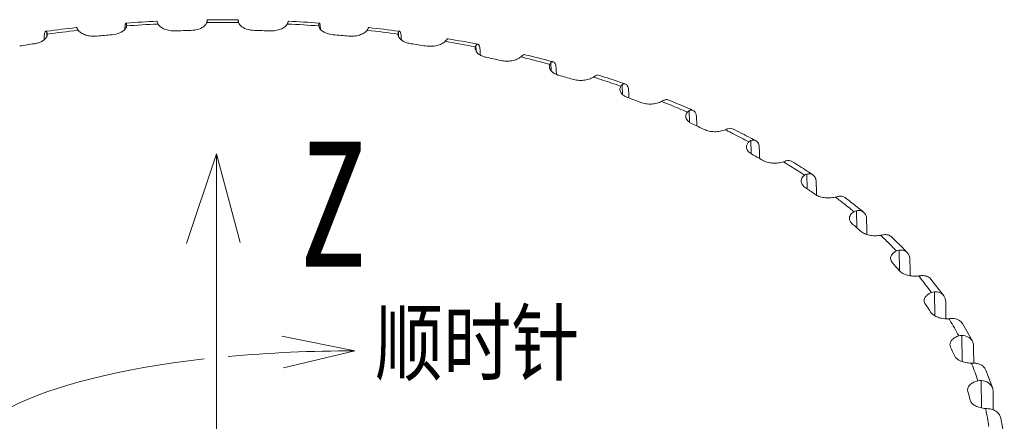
# Model space of a CAD drawing. Extents: x 695 to 3294, y -288 to 575.
# Tile 37 of 83: x 1443 to 1506, y 389 to 415. Entities that reach past the tile are written whole.
import ezdxf

# ---------------------------------------------------------------- set-up
doc = ezdxf.new("R2010")
doc.units = 0
doc.header["$LTSCALE"] = 16.335
doc.layers.add('7_ALL_FEATURES', color=7, linetype='CONTINUOUS', lineweight=15)
doc.layers.add('dim', color=3, linetype='CONTINUOUS', lineweight=13)
doc.styles.get("Standard").update_dxf_attribs({"font": 'txt', "width": 0.8})

msp = doc.modelspace()

# ---------------------------------------------------------------- linework, layer by layer
at = {"layer": '7_ALL_FEATURES', "color": 7, "linetype": 'Continuous'}
for p, q in [((1449.978, 414.707), (1450.018, 414.71)), ((1455.18, 414.923), (1457.171, 414.923)), ((1455.184, 414.847), (1455.184, 414.839)), ((1457.167, 414.839), (1457.167, 414.847)), ((1462.333, 414.71), (1462.373, 414.707)), ((1444.735, 413.746), (1444.732, 413.623)), ((1444.843, 414.18), (1444.913, 414.189)), ((1444.948, 414.004), (1444.948, 413.986)), ((1467.404, 413.986), (1467.403, 414.004)), ((1467.438, 414.189), (1467.509, 414.18)), ((1467.616, 413.746), (1467.62, 413.623)), ((1472.347, 413.096), (1472.354, 413.181)), ((1472.418, 413.368), (1472.523, 413.347)), ((1481.745, 410.882), (1481.797, 410.864)), ((1482.187, 409.937), (1482.188, 409.912)), ((1486.034, 409.235), (1486.096, 409.209)), ((1490.005, 407.344), (1490.074, 407.308)), ((1493.617, 405.23), (1493.688, 405.184)), ((1494.208, 403.753), (1494.209, 403.683)), ((1496.835, 402.914), (1496.904, 402.859)), ((1501.531, 398.318), (1502.366, 397.243)), ((1503.556, 395.465), (1504.196, 394.336)), ((1505.06, 392.485), (1505.494, 391.313)), ((1503.902, 391.12), (1503.887, 391.214)), ((1505.494, 391.313), (1505.529, 391.101)), ((1506.019, 389.413), (1506.239, 388.212))]:
    msp.add_line(p, q, dxfattribs=at)
at = {"layer": '7_ALL_FEATURES', "color": 9, "linetype": 'Continuous'}
for p, q in [((1451.998, 414.646), (1452.036, 414.648)), ((1460.316, 414.648), (1460.354, 414.646)), ((1444.923, 414.109), (1444.915, 413.854)), ((1446.875, 414.24), (1446.929, 414.246)), ((1465.423, 414.246), (1465.476, 414.24)), ((1467.428, 414.109), (1467.436, 413.854)), ((1470.429, 413.539), (1470.496, 413.528)), ((1472.401, 413.283), (1472.413, 412.897)), ((1475.278, 412.537), (1475.359, 412.517)), ((1477.197, 412.163), (1477.212, 411.652)), ((1479.919, 411.249), (1480.01, 411.22)), ((1481.762, 410.762), (1481.779, 410.138)), ((1484.299, 409.69), (1484.397, 409.65)), ((1486.047, 409.095), (1486.066, 408.363)), ((1488.371, 407.877), (1488.473, 407.826)), ((1490.005, 407.18), (1490.025, 406.347)), ((1492.472, 405.593), (1492.549, 405.545)), ((1493.592, 405.039), (1493.612, 404.097)), ((1496.769, 402.694), (1496.789, 401.602)), ((1499.501, 400.171), (1499.522, 398.852)), ((1501.759, 397.499), (1501.779, 395.969)), ((1503.517, 394.705), (1503.534, 393.038)), ((1504.757, 391.822), (1504.768, 390.066)), ((1505.04, 390.029), (1505.053, 389.969))]:
    msp.add_line(p, q, dxfattribs=at)
at = {"layer": '7_ALL_FEATURES', "color": 7, "linetype": 'Continuous'}
for centre, radius, start, end in [((1455.859, 331.931), 82.983, 96.27338, 97.57992), ((1456.138, 329.036), 85.892, 92.78863, 94.08572), ((1456.208, 328.944), 85.984, 85.91497, 87.21066), ((1456.467, 331.72), 83.196, 82.4218, 83.72502), ((1456.051, 331.944), 82.314, 94.85194, 95.5297), ((1456.171, 330.11), 84.151, 91.38785, 92.05572), ((1456.18, 330.11), 84.151, 87.94428, 88.61215), ((1456.3, 331.944), 82.314, 84.4703, 85.14806), ((1457.11, 335.902), 78.964, 78.82202, 80.14373), ((1455.613, 335.471), 78.759, 98.38838, 99.08639), ((1456.739, 335.471), 78.759, 80.91361, 81.61162), ((1469.634, 414.367), 1.146, 318.41219, 320.2635), ((1457.69, 340.517), 73.623, 77.21779, 77.9482), ((1472.286, 416.239), 4.76, 308.94664, 310.62384), ((1458.317, 341.437), 73.299, 75.05369, 76.41042), ((1458.677, 342.813), 71.876, 74.93201, 75.04847), ((1459.245, 346.551), 67.391, 73.32147, 74.09634), ((1460.183, 347.891), 66.578, 71.1036, 72.46247), ((1460.687, 349.384), 65.003, 70.88253, 71.04887), ((1461.463, 353.209), 60.372, 69.15344, 69.98736), ((1462.738, 354.819), 59.193, 66.82302, 68.22812), ((1463.377, 356.33), 57.553, 66.51425, 66.74931), ((1464.321, 360.033), 52.972, 64.63142, 65.54139), ((1465.843, 361.584), 51.748, 62.16558, 63.61935), ((1466.647, 363.12), 50.014, 61.73838, 62.06977), ((1467.716, 366.583), 45.592, 59.65954, 60.66533), ((1469.435, 367.943), 44.442, 57.03501, 58.53739), ((1470.304, 369.293), 42.837, 56.44822, 56.91518), ((1471.482, 372.476), 38.596, 54.12774, 55.25177), ((1473.329, 373.542), 37.62, 51.32995, 52.87099), ((1474.214, 374.654), 36.198, 50.52563, 51.18459), ((1475.397, 377.424), 32.284, 47.91498, 49.18119), ((1477.282, 378.116), 31.571, 44.94357, 46.49931), ((1478.033, 378.87), 30.507, 43.85063, 44.93707), ((1479.208, 381.255), 26.877, 40.90027, 42.33106), ((1482.653, 383.928), 22.512, 32.98723, 34.59732), ((1485.484, 385.537), 19.253, 24.1465, 25.93325), ((1487.466, 386.283), 17.133, 14.47182, 16.40154)]:
    msp.add_arc(centre, radius, start, end, dxfattribs=at)
at = {"layer": '7_ALL_FEATURES', "color": 9, "linetype": 'Continuous'}
for centre, radius, start, end in [((1456.134, 329.9), 84.848, 92.79433, 94.13109), ((1456.176, 328.893), 85.856, 89.32432, 90.67568), ((1456.21, 329.779), 84.969, 85.86986, 87.20472), ((1455.863, 332.719), 82.014, 96.29155, 97.64796), ((1456.46, 332.49), 82.246, 82.35394, 83.70654), ((1457.127, 336.817), 77.867, 78.72243, 80.11326), ((1458.362, 342.438), 72.111, 74.916, 76.36722), ((1459.961, 348.013), 66.311, 72.24865, 72.40153), ((1460.08, 348.386), 65.919, 71.94766, 72.2488), ((1460.404, 349.376), 64.877, 70.86369, 71.94876), ((1462.462, 354.955), 58.93, 67.93089, 68.14684), ((1462.614, 355.331), 58.525, 67.66969, 67.93094), ((1463.013, 356.298), 57.479, 66.49509, 67.6712), ((1465.602, 361.921), 51.287, 63.21132, 63.51564), ((1465.78, 362.274), 50.892, 63.00689, 63.2112), ((1466.226, 363.147), 49.911, 61.7169, 63.0089), ((1469.046, 368.13), 44.184, 58.40836, 58.56394), ((1469.252, 368.464), 43.792, 57.97888, 58.40876), ((1469.905, 369.502), 42.566, 56.42465, 57.86114), ((1472.954, 373.868), 37.239, 52.71317, 52.90121), ((1473.214, 374.209), 36.81, 52.11124, 52.71397), ((1473.847, 375.021), 35.781, 50.50084, 52.11349), ((1476.937, 378.574), 31.071, 46.30989, 46.5319), ((1477.243, 378.894), 30.628, 45.46268, 46.31138), ((1477.868, 379.527), 29.739, 43.82019, 45.46402), ((1480.73, 382.112), 25.881, 39.08561, 39.33763), ((1481.321, 382.588), 25.122, 36.28884, 39.09298), ((1484.068, 384.486), 21.781, 30.96376, 31.2319), ((1484.559, 384.777), 21.21, 27.81662, 30.97119), ((1486.711, 385.829), 18.813, 21.94873, 22.20604), ((1487.065, 385.97), 18.432, 18.45097, 21.95517), ((1488.657, 386.43), 16.773, 8.37809, 12.17811)]:
    msp.add_arc(centre, radius, start, end, dxfattribs=at)
at = {"layer": '7_ALL_FEATURES', "color": 7, "linetype": 'Continuous'}
for major_axis, ratio, start_param, end_param in [((-47.519, 1581.072), 0.010334, -1.574166, -1.574012), ((-45.568, 1583.87), 0.013373, -1.575019, -1.574799), ((-43.129, 1586.536), 0.016254, -1.576004, -1.575748), ((-40.23, 1589.04), 0.018949, -1.577179, -1.576844), ((-36.904, 1591.358), 0.021431, -1.578496, -1.578076), ((-33.188, 1593.464), 0.023679, -1.579916, -1.579429), ((-29.122, 1595.336), 0.025669, -1.581502, -1.580888), ((-24.75, 1596.954), 0.027385, -1.583102, -1.582439), ((-20.118, 1598.302), 0.02881, -1.58475, -1.584067), ((-15.275, 1599.365), 0.029932, -1.586442, -1.585756), ((-10.273, 1600.132), 0.03074, -1.58822, -1.587492)]:
    msp.add_ellipse((1456.176, 417.499), major_axis=major_axis, ratio=ratio, start_param=start_param, end_param=end_param, dxfattribs=at)
for points, knots in [([(1446.863, 414.345), (1446.853, 414.365), (1446.837, 414.395), (1446.804, 414.419), (1446.791, 414.418)], [0, 0, 0, 0, 0.64162, 1, 1, 1, 1]), ([(1446.929, 414.246), (1446.922, 414.255), (1446.898, 414.287), (1446.876, 414.321), (1446.863, 414.345)], [0, 0, 0, 0, 0.290768, 1, 1, 1, 1]), ([(1449.914, 414.315), (1449.917, 414.387), (1449.922, 414.486), (1449.937, 414.603), (1449.946, 414.648), (1449.952, 414.666)], [0, 0, 0, 0, 0.612639, 0.836996, 1, 1, 1, 1]), ([(1450.022, 414.527), (1450.019, 414.509), (1450.002, 414.437), (1449.964, 414.37), (1449.928, 414.325)], [0, 0, 0, 0, 0.238438, 1, 1, 1, 1]), ([(1449.952, 414.666), (1449.955, 414.677), (1449.96, 414.692), (1449.972, 414.707), (1449.978, 414.707)], [0, 0, 0, 0, 0.652155, 1, 1, 1, 1]), ([(1449.978, 414.707), (1449.987, 414.708), (1450.008, 414.676), (1450.014, 414.652), (1450.02, 414.632)], [0, 0, 0, 0, 0.313061, 1, 1, 1, 1]), ([(1450.02, 414.632), (1450.021, 414.628), (1450.026, 414.608), (1450.027, 414.587), (1450.026, 414.571)], [0, 0, 0, 0, 0.227298, 1, 1, 1, 1]), ([(1450.026, 414.571), (1450.026, 414.568), (1450.025, 414.553), (1450.024, 414.538), (1450.022, 414.527)], [0, 0, 0, 0, 0.237505, 1, 1, 1, 1]), ([(1451.992, 414.751), (1451.987, 414.77), (1451.98, 414.795), (1451.969, 414.82), (1451.962, 414.827), (1451.959, 414.827)], [0, 0, 0, 0, 0.703291, 0.897542, 1, 1, 1, 1]), ([(1452.036, 414.648), (1452.03, 414.658), (1452.013, 414.691), (1451.999, 414.726), (1451.992, 414.751)], [0, 0, 0, 0, 0.292628, 1, 1, 1, 1]), ([(1453.152, 414.208), (1453.032, 414.203), (1452.796, 414.217), (1452.47, 414.301), (1452.205, 414.439), (1452.075, 414.576), (1452.036, 414.648)], [0, 0, 0, 0, 0.289711, 0.56249, 0.801468, 1, 1, 1, 1]), ([(1455.034, 414.547), (1454.928, 414.445), (1454.631, 414.291), (1454.308, 414.241), (1454.133, 414.237)], [0, 0, 0, 0, 0.455519, 1, 1, 1, 1]), ([(1455.163, 414.742), (1455.157, 414.725), (1455.126, 414.653), (1455.076, 414.589), (1455.034, 414.547)], [0, 0, 0, 0, 0.234965, 1, 1, 1, 1]), ([(1455.175, 414.782), (1455.174, 414.778), (1455.171, 414.765), (1455.167, 414.752), (1455.163, 414.742)], [0, 0, 0, 0, 0.238171, 1, 1, 1, 1]), ([(1455.168, 414.766), (1455.169, 414.778), (1455.171, 414.817), (1455.173, 414.856), (1455.175, 414.884)], [0, 0, 0, 0, 0.308347, 1, 1, 1, 1]), ([(1455.175, 414.884), (1455.175, 414.889), (1455.176, 414.899), (1455.177, 414.912), (1455.179, 414.918), (1455.179, 414.923), (1455.18, 414.923)], [0, 0, 0, 0, 0.431658, 0.742406, 0.931383, 1, 1, 1, 1]), ([(1455.184, 414.839), (1455.184, 414.835), (1455.183, 414.815), (1455.179, 414.796), (1455.175, 414.782)], [0, 0, 0, 0, 0.22535, 1, 1, 1, 1]), ([(1455.18, 414.923), (1455.18, 414.923), (1455.181, 414.921), (1455.181, 414.918), (1455.182, 414.912), (1455.183, 414.899), (1455.184, 414.877), (1455.184, 414.858), (1455.184, 414.847)], [0, 0, 0, 0, 0.018269, 0.066637, 0.146194, 0.256698, 0.568962, 1, 1, 1, 1]), ([(1457.167, 414.847), (1457.167, 414.864), (1457.169, 414.889), (1457.169, 414.914), (1457.171, 414.922)], [0, 0, 0, 0, 0.683896, 1, 1, 1, 1]), ([(1457.188, 414.742), (1457.185, 414.751), (1457.175, 414.783), (1457.168, 414.815), (1457.167, 414.839)], [0, 0, 0, 0, 0.286962, 1, 1, 1, 1]), ([(1457.171, 414.923), (1457.172, 414.923), (1457.173, 414.918), (1457.174, 414.912), (1457.175, 414.899), (1457.177, 414.882), (1457.178, 414.859), (1457.18, 414.82), (1457.182, 414.788), (1457.183, 414.766)], [0, 0, 0, 0, 0.017638, 0.066241, 0.146167, 0.257191, 0.398919, 0.570558, 1, 1, 1, 1]), ([(1457.171, 414.922), (1457.171, 414.922), (1457.171, 414.923), (1457.171, 414.923), (1457.171, 414.923)], [0, 0, 0, 0, 0.685125, 1, 1, 1, 1]), ([(1457.318, 414.547), (1457.303, 414.562), (1457.249, 414.619), (1457.207, 414.688), (1457.188, 414.742)], [0, 0, 0, 0, 0.268177, 1, 1, 1, 1]), ([(1458.218, 414.237), (1458.043, 414.241), (1457.721, 414.291), (1457.423, 414.445), (1457.318, 414.547)], [0, 0, 0, 0, 0.544483, 1, 1, 1, 1]), ([(1460.316, 414.648), (1460.276, 414.576), (1460.146, 414.439), (1459.881, 414.301), (1459.555, 414.217), (1459.32, 414.203), (1459.199, 414.208)], [0, 0, 0, 0, 0.198532, 0.43751, 0.710289, 1, 1, 1, 1]), ([(1460.335, 414.687), (1460.334, 414.684), (1460.328, 414.671), (1460.321, 414.658), (1460.316, 414.648)], [0, 0, 0, 0, 0.238128, 1, 1, 1, 1]), ([(1460.359, 414.751), (1460.358, 414.746), (1460.351, 414.724), (1460.343, 414.703), (1460.335, 414.687)], [0, 0, 0, 0, 0.218736, 1, 1, 1, 1]), ([(1460.392, 414.827), (1460.39, 414.827), (1460.382, 414.82), (1460.371, 414.795), (1460.364, 414.77), (1460.359, 414.751)], [0, 0, 0, 0, 0.102458, 0.296709, 1, 1, 1, 1]), ([(1462.33, 414.527), (1462.329, 414.531), (1462.327, 414.546), (1462.325, 414.56), (1462.325, 414.571)], [0, 0, 0, 0, 0.262572, 1, 1, 1, 1]), ([(1462.423, 414.325), (1462.411, 414.341), (1462.367, 414.402), (1462.338, 414.473), (1462.33, 414.527)], [0, 0, 0, 0, 0.265826, 1, 1, 1, 1]), ([(1462.331, 414.632), (1462.336, 414.649), (1462.345, 414.675), (1462.359, 414.702), (1462.367, 414.706)], [0, 0, 0, 0, 0.649208, 1, 1, 1, 1]), ([(1462.373, 414.707), (1462.38, 414.707), (1462.394, 414.688), (1462.404, 414.652), (1462.416, 414.592), (1462.421, 414.545), (1462.424, 414.518)], [0, 0, 0, 0, 0.099241, 0.293881, 0.5953, 1, 1, 1, 1]), ([(1462.424, 414.518), (1462.426, 414.503), (1462.432, 414.436), (1462.435, 414.368), (1462.437, 414.315)], [0, 0, 0, 0, 0.221866, 1, 1, 1, 1]), ([(1465.488, 414.345), (1465.486, 414.341), (1465.474, 414.319), (1465.46, 414.299), (1465.45, 414.283)], [0, 0, 0, 0, 0.219312, 1, 1, 1, 1]), ([(1465.56, 414.418), (1465.547, 414.419), (1465.515, 414.395), (1465.499, 414.365), (1465.488, 414.345)], [0, 0, 0, 0, 0.35838, 1, 1, 1, 1]), ([(1444.892, 413.798), (1444.826, 413.685), (1444.648, 413.547), (1444.373, 413.436), (1444.209, 413.4), (1444.123, 413.387)], [0, 0, 0, 0, 0.439858, 0.708261, 1, 1, 1, 1]), ([(1444.735, 413.746), (1444.737, 413.802), (1444.743, 413.902), (1444.757, 414.002), (1444.767, 414.046)], [0, 0, 0, 0, 0.557175, 1, 1, 1, 1]), ([(1444.767, 414.046), (1444.772, 414.069), (1444.782, 414.107), (1444.8, 414.144), (1444.81, 414.158)], [0, 0, 0, 0, 0.58126, 1, 1, 1, 1]), ([(1444.81, 414.158), (1444.812, 414.161), (1444.821, 414.171), (1444.833, 414.179), (1444.843, 414.18)], [0, 0, 0, 0, 0.293996, 1, 1, 1, 1]), ([(1444.843, 414.18), (1444.856, 414.182), (1444.881, 414.168), (1444.904, 414.14), (1444.917, 414.12), (1444.923, 414.109)], [0, 0, 0, 0, 0.377024, 0.652893, 1, 1, 1, 1]), ([(1444.935, 413.9), (1444.932, 413.891), (1444.921, 413.856), (1444.906, 413.822), (1444.892, 413.798)], [0, 0, 0, 0, 0.244102, 1, 1, 1, 1]), ([(1444.923, 414.109), (1444.927, 414.102), (1444.942, 414.069), (1444.947, 414.032), (1444.948, 414.004)], [0, 0, 0, 0, 0.223061, 1, 1, 1, 1]), ([(1448.119, 413.874), (1447.999, 413.863), (1447.759, 413.863), (1447.42, 413.927), (1447.134, 414.049), (1446.981, 414.176), (1446.929, 414.246)], [0, 0, 0, 0, 0.281473, 0.552749, 0.795699, 1, 1, 1, 1]), ([(1449.928, 414.325), (1449.842, 414.216), (1449.567, 414.043), (1449.26, 413.977), (1449.089, 413.963)], [0, 0, 0, 0, 0.447709, 1, 1, 1, 1]), ([(1463.262, 413.963), (1463.091, 413.977), (1462.784, 414.043), (1462.509, 414.216), (1462.423, 414.325)], [0, 0, 0, 0, 0.552293, 1, 1, 1, 1]), ([(1465.423, 414.246), (1465.37, 414.176), (1465.218, 414.049), (1464.931, 413.927), (1464.592, 413.863), (1464.352, 413.863), (1464.232, 413.874)], [0, 0, 0, 0, 0.204301, 0.447251, 0.718527, 1, 1, 1, 1]), ([(1465.45, 414.283), (1465.447, 414.28), (1465.439, 414.267), (1465.43, 414.255), (1465.423, 414.246)], [0, 0, 0, 0, 0.238703, 1, 1, 1, 1]), ([(1467.403, 414.004), (1467.404, 414.011), (1467.405, 414.036), (1467.409, 414.062), (1467.415, 414.079)], [0, 0, 0, 0, 0.269968, 1, 1, 1, 1]), ([(1467.46, 413.798), (1467.451, 413.813), (1467.421, 413.872), (1467.405, 413.937), (1467.404, 413.986)], [0, 0, 0, 0, 0.261105, 1, 1, 1, 1]), ([(1467.428, 414.109), (1467.434, 414.12), (1467.447, 414.14), (1467.47, 414.168), (1467.495, 414.182), (1467.509, 414.18)], [0, 0, 0, 0, 0.347107, 0.622976, 1, 1, 1, 1]), ([(1468.228, 413.387), (1468.142, 413.4), (1467.978, 413.436), (1467.703, 413.547), (1467.525, 413.685), (1467.46, 413.798)], [0, 0, 0, 0, 0.291741, 0.560144, 1, 1, 1, 1]), ([(1467.509, 414.18), (1467.512, 414.18), (1467.525, 414.176), (1467.535, 414.166), (1467.541, 414.158)], [0, 0, 0, 0, 0.220094, 1, 1, 1, 1]), ([(1467.541, 414.158), (1467.556, 414.139), (1467.578, 414.081), (1467.59, 414.023), (1467.596, 413.987)], [0, 0, 0, 0, 0.401123, 1, 1, 1, 1]), ([(1467.596, 413.987), (1467.598, 413.97), (1467.609, 413.89), (1467.614, 413.809), (1467.616, 413.746)], [0, 0, 0, 0, 0.220058, 1, 1, 1, 1]), ([(1470.627, 413.701), (1470.619, 413.702), (1470.594, 413.701), (1470.554, 413.677), (1470.529, 413.651), (1470.515, 413.634)], [0, 0, 0, 0, 0.188283, 0.534521, 1, 1, 1, 1]), ([(1470.429, 413.539), (1470.363, 413.473), (1470.191, 413.358), (1469.885, 413.253), (1469.537, 413.208), (1469.296, 413.222), (1469.176, 413.242)], [0, 0, 0, 0, 0.211055, 0.457776, 0.727053, 1, 1, 1, 1]), ([(1470.491, 413.606), (1470.487, 413.601), (1470.466, 413.578), (1470.445, 413.556), (1470.429, 413.539)], [0, 0, 0, 0, 0.226881, 1, 1, 1, 1]), ([(1473.062, 412.517), (1472.964, 412.538), (1472.783, 412.594), (1472.553, 412.725), (1472.394, 412.893), (1472.349, 413.032), (1472.347, 413.096)], [0, 0, 0, 0, 0.306309, 0.575653, 0.803205, 1, 1, 1, 1]), ([(1472.365, 413.22), (1472.368, 413.226), (1472.377, 413.248), (1472.39, 413.269), (1472.401, 413.283)], [0, 0, 0, 0, 0.26387, 1, 1, 1, 1]), ([(1472.401, 413.283), (1472.411, 413.294), (1472.434, 413.318), (1472.474, 413.346), (1472.509, 413.35), (1472.523, 413.347)], [0, 0, 0, 0, 0.315676, 0.695652, 1, 1, 1, 1]), ([(1472.523, 413.347), (1472.545, 413.343), (1472.578, 413.316), (1472.606, 413.267), (1472.635, 413.192), (1472.659, 413.07), (1472.666, 412.965), (1472.668, 412.906)], [0, 0, 0, 0, 0.140962, 0.23496, 0.348694, 0.637262, 1, 1, 1, 1]), ([(1475.278, 412.537), (1475.202, 412.475), (1475.013, 412.372), (1474.69, 412.285), (1474.335, 412.261), (1474.095, 412.289), (1473.979, 412.316)], [0, 0, 0, 0, 0.218464, 0.468762, 0.735687, 1, 1, 1, 1]), ([(1475.539, 412.683), (1475.528, 412.686), (1475.471, 412.689), (1475.419, 412.655), (1475.385, 412.626)], [0, 0, 0, 0, 0.208119, 1, 1, 1, 1]), ([(1477.102, 411.915), (1477.101, 411.928), (1477.102, 411.978), (1477.114, 412.029), (1477.128, 412.064)], [0, 0, 0, 0, 0.247064, 1, 1, 1, 1]), ([(1477.711, 411.362), (1477.626, 411.387), (1477.47, 411.446), (1477.273, 411.574), (1477.14, 411.732), (1477.104, 411.857), (1477.102, 411.915)], [0, 0, 0, 0, 0.303836, 0.570723, 0.79894, 1, 1, 1, 1]), ([(1477.128, 412.064), (1477.132, 412.074), (1477.149, 412.111), (1477.174, 412.144), (1477.197, 412.163)], [0, 0, 0, 0, 0.265647, 1, 1, 1, 1]), ([(1477.197, 412.163), (1477.223, 412.185), (1477.273, 412.219), (1477.337, 412.225), (1477.363, 412.218)], [0, 0, 0, 0, 0.5579, 1, 1, 1, 1]), ([(1477.363, 412.218), (1477.389, 412.21), (1477.445, 412.17), (1477.496, 412.069), (1477.529, 411.931), (1477.538, 411.826), (1477.539, 411.768)], [0, 0, 0, 0, 0.164793, 0.378424, 0.657897, 1, 1, 1, 1]), ([(1479.919, 411.249), (1479.832, 411.192), (1479.628, 411.102), (1479.291, 411.034), (1478.935, 411.031), (1478.698, 411.073), (1478.586, 411.107)], [0, 0, 0, 0, 0.22631, 0.480005, 0.744319, 1, 1, 1, 1]), ([(1480.045, 411.331), (1480.036, 411.325), (1479.993, 411.298), (1479.951, 411.27), (1479.919, 411.249)], [0, 0, 0, 0, 0.219888, 1, 1, 1, 1]), ([(1480.245, 411.375), (1480.215, 411.385), (1480.141, 411.384), (1480.077, 411.352), (1480.045, 411.331)], [0, 0, 0, 0, 0.447834, 1, 1, 1, 1]), ([(1481.615, 410.455), (1481.614, 410.491), (1481.623, 410.566), (1481.653, 410.635), (1481.672, 410.668)], [0, 0, 0, 0, 0.487581, 1, 1, 1, 1]), ([(1481.672, 410.668), (1481.678, 410.678), (1481.702, 410.714), (1481.735, 410.745), (1481.762, 410.762)], [0, 0, 0, 0, 0.259824, 1, 1, 1, 1]), ([(1481.762, 410.762), (1481.797, 410.784), (1481.865, 410.816), (1481.944, 410.813), (1481.976, 410.802)], [0, 0, 0, 0, 0.543881, 1, 1, 1, 1]), ([(1481.976, 410.802), (1482.006, 410.792), (1482.067, 410.749), (1482.127, 410.644), (1482.165, 410.506), (1482.175, 410.401), (1482.176, 410.344)], [0, 0, 0, 0, 0.184485, 0.404742, 0.676653, 1, 1, 1, 1]), ([(1482.124, 409.935), (1482.052, 409.961), (1481.92, 410.022), (1481.755, 410.145), (1481.646, 410.291), (1481.617, 410.403), (1481.615, 410.455)], [0, 0, 0, 0, 0.300315, 0.56476, 0.794154, 1, 1, 1, 1]), ([(1484.299, 409.69), (1484.203, 409.639), (1483.987, 409.562), (1483.64, 409.514), (1483.285, 409.531), (1483.054, 409.588), (1482.948, 409.628)], [0, 0, 0, 0, 0.234453, 0.491378, 0.752877, 1, 1, 1, 1]), ([(1484.443, 409.764), (1484.432, 409.758), (1484.384, 409.734), (1484.336, 409.709), (1484.299, 409.69)], [0, 0, 0, 0, 0.224039, 1, 1, 1, 1]), ([(1484.624, 409.806), (1484.61, 409.807), (1484.547, 409.805), (1484.486, 409.785), (1484.443, 409.764)], [0, 0, 0, 0, 0.227646, 1, 1, 1, 1]), ([(1485.837, 408.733), (1485.836, 408.78), (1485.853, 408.881), (1485.905, 408.967), (1485.937, 409.007)], [0, 0, 0, 0, 0.479484, 1, 1, 1, 1]), ([(1486.253, 408.251), (1486.193, 408.278), (1486.084, 408.339), (1485.95, 408.455), (1485.862, 408.588), (1485.839, 408.686), (1485.837, 408.733)], [0, 0, 0, 0, 0.295785, 0.557837, 0.788916, 1, 1, 1, 1]), ([(1485.937, 409.007), (1485.945, 409.017), (1485.976, 409.052), (1486.016, 409.08), (1486.047, 409.095)], [0, 0, 0, 0, 0.25557, 1, 1, 1, 1]), ([(1486.047, 409.095), (1486.091, 409.116), (1486.18, 409.145), (1486.274, 409.132), (1486.313, 409.115)], [0, 0, 0, 0, 0.535296, 1, 1, 1, 1]), ([(1486.313, 409.115), (1486.346, 409.101), (1486.41, 409.054), (1486.476, 408.946), (1486.517, 408.808), (1486.527, 408.705), (1486.529, 408.65)], [0, 0, 0, 0, 0.200492, 0.426944, 0.692922, 1, 1, 1, 1]), ([(1488.371, 407.877), (1488.268, 407.832), (1488.041, 407.769), (1487.688, 407.741), (1487.337, 407.779), (1487.116, 407.849), (1487.016, 407.897)], [0, 0, 0, 0, 0.242804, 0.5028, 0.761311, 1, 1, 1, 1]), ([(1488.531, 407.941), (1488.519, 407.937), (1488.465, 407.916), (1488.412, 407.894), (1488.371, 407.877)], [0, 0, 0, 0, 0.227866, 1, 1, 1, 1]), ([(1488.837, 407.943), (1488.793, 407.964), (1488.687, 407.985), (1488.583, 407.961), (1488.531, 407.941)], [0, 0, 0, 0, 0.464072, 1, 1, 1, 1]), ([(1489.723, 406.767), (1489.721, 406.826), (1489.749, 406.953), (1489.828, 407.053), (1489.876, 407.099)], [0, 0, 0, 0, 0.470424, 1, 1, 1, 1]), ([(1490.052, 406.329), (1490.004, 406.356), (1489.916, 406.414), (1489.81, 406.521), (1489.742, 406.64), (1489.724, 406.726), (1489.723, 406.767)], [0, 0, 0, 0, 0.290318, 0.550074, 0.783295, 1, 1, 1, 1]), ([(1490.005, 407.18), (1490.06, 407.2), (1490.171, 407.224), (1490.283, 407.197), (1490.329, 407.172)], [0, 0, 0, 0, 0.529915, 1, 1, 1, 1]), ([(1490.329, 407.172), (1490.363, 407.154), (1490.426, 407.102), (1490.495, 406.993), (1490.537, 406.857), (1490.547, 406.757), (1490.548, 406.705)], [0, 0, 0, 0, 0.213346, 0.44529, 0.706715, 1, 1, 1, 1]), ([(1492.09, 405.829), (1491.981, 405.792), (1491.747, 405.742), (1491.391, 405.735), (1491.048, 405.793), (1490.838, 405.877), (1490.746, 405.93)], [0, 0, 0, 0, 0.251305, 0.514206, 0.769569, 1, 1, 1, 1]), ([(1492.265, 405.884), (1492.251, 405.88), (1492.193, 405.863), (1492.135, 405.844), (1492.09, 405.829)], [0, 0, 0, 0, 0.23135, 1, 1, 1, 1]), ([(1492.631, 405.851), (1492.581, 405.882), (1492.456, 405.919), (1492.329, 405.902), (1492.265, 405.884)], [0, 0, 0, 0, 0.468029, 1, 1, 1, 1]), ([(1493.228, 404.579), (1493.227, 404.613), (1493.236, 404.685), (1493.295, 404.828), (1493.38, 404.916), (1493.445, 404.966)], [0, 0, 0, 0, 0.226369, 0.463289, 1, 1, 1, 1]), ([(1493.592, 405.039), (1493.66, 405.057), (1493.796, 405.073), (1493.927, 405.027), (1493.98, 404.992)], [0, 0, 0, 0, 0.526543, 1, 1, 1, 1]), ([(1493.98, 404.992), (1494.013, 404.971), (1494.074, 404.915), (1494.166, 404.763), (1494.19, 404.623), (1494.192, 404.529)], [0, 0, 0, 0, 0.224186, 0.461489, 1, 1, 1, 1]), ([(1493.48, 404.189), (1493.409, 404.238), (1493.315, 404.325), (1493.243, 404.47), (1493.23, 404.543), (1493.228, 404.579)], [0, 0, 0, 0, 0.540481, 0.776838, 1, 1, 1, 1]), ([(1495.416, 403.57), (1495.302, 403.54), (1495.063, 403.504), (1494.707, 403.518), (1494.377, 403.595), (1494.18, 403.692), (1494.098, 403.751)], [0, 0, 0, 0, 0.259906, 0.525528, 0.77758, 1, 1, 1, 1]), ([(1495.603, 403.614), (1495.589, 403.611), (1495.526, 403.598), (1495.464, 403.583), (1495.416, 403.57)], [0, 0, 0, 0, 0.234521, 1, 1, 1, 1]), ([(1496.037, 403.536), (1495.98, 403.578), (1495.835, 403.637), (1495.681, 403.629), (1495.603, 403.614)], [0, 0, 0, 0, 0.470444, 1, 1, 1, 1]), ([(1496.316, 402.192), (1496.315, 402.232), (1496.327, 402.316), (1496.385, 402.435), (1496.481, 402.543), (1496.562, 402.603), (1496.606, 402.63)], [0, 0, 0, 0, 0.219713, 0.453173, 0.711499, 1, 1, 1, 1]), ([(1496.769, 402.694), (1496.852, 402.709), (1497.016, 402.714), (1497.168, 402.644), (1497.227, 402.596)], [0, 0, 0, 0, 0.524511, 1, 1, 1, 1]), ([(1497.227, 402.596), (1497.287, 402.546), (1497.388, 402.404), (1497.417, 402.234), (1497.418, 402.146)], [0, 0, 0, 0, 0.471533, 1, 1, 1, 1]), ([(1496.499, 401.855), (1496.447, 401.901), (1496.358, 402.001), (1496.318, 402.131), (1496.316, 402.192)], [0, 0, 0, 0, 0.533579, 1, 1, 1, 1]), ([(1498.312, 401.124), (1498.194, 401.101), (1497.953, 401.08), (1497.601, 401.114), (1497.286, 401.21), (1497.105, 401.319), (1497.034, 401.383)], [0, 0, 0, 0, 0.26855, 0.536666, 0.785233, 1, 1, 1, 1]), ([(1498.51, 401.156), (1498.494, 401.154), (1498.428, 401.145), (1498.362, 401.134), (1498.312, 401.124)], [0, 0, 0, 0, 0.237431, 1, 1, 1, 1]), ([(1499.015, 401.017), (1498.953, 401.075), (1498.788, 401.163), (1498.604, 401.168), (1498.51, 401.156)], [0, 0, 0, 0, 0.471758, 1, 1, 1, 1]), ([(1498.952, 399.634), (1498.951, 399.679), (1498.967, 399.776), (1499.044, 399.909), (1499.166, 400.027), (1499.268, 400.09), (1499.325, 400.118)], [0, 0, 0, 0, 0.213839, 0.444836, 0.705457, 1, 1, 1, 1]), ([(1499.501, 400.171), (1499.601, 400.183), (1499.798, 400.173), (1499.97, 400.071), (1500.033, 400.005)], [0, 0, 0, 0, 0.523437, 1, 1, 1, 1]), ([(1500.033, 400.005), (1500.084, 399.952), (1500.167, 399.817), (1500.192, 399.663), (1500.193, 399.583)], [0, 0, 0, 0, 0.481321, 1, 1, 1, 1]), ([(1499.077, 399.354), (1499.04, 399.394), (1498.98, 399.481), (1498.954, 399.584), (1498.952, 399.634)], [0, 0, 0, 0, 0.524484, 1, 1, 1, 1]), ([(1500.746, 398.517), (1500.626, 398.502), (1500.386, 398.495), (1500.042, 398.549), (1499.744, 398.663), (1499.582, 398.783), (1499.523, 398.852)], [0, 0, 0, 0, 0.277148, 0.547457, 0.792355, 1, 1, 1, 1]), ([(1500.953, 398.538), (1500.936, 398.537), (1500.867, 398.532), (1500.798, 398.524), (1500.746, 398.517)], [0, 0, 0, 0, 0.240133, 1, 1, 1, 1]), ([(1501.531, 398.318), (1501.5, 398.357), (1501.424, 398.426), (1501.234, 398.525), (1501.064, 398.544), (1500.953, 398.538)], [0, 0, 0, 0, 0.232732, 0.474371, 1, 1, 1, 1]), ([(1501.108, 396.931), (1501.106, 396.983), (1501.127, 397.092), (1501.224, 397.239), (1501.377, 397.365), (1501.502, 397.429), (1501.57, 397.456)], [0, 0, 0, 0, 0.20828, 0.437258, 0.700311, 1, 1, 1, 1]), ([(1501.759, 397.499), (1501.878, 397.505), (1502.058, 397.48), (1502.257, 397.365), (1502.334, 397.286), (1502.366, 397.243)], [0, 0, 0, 0, 0.520811, 0.763465, 1, 1, 1, 1]), ([(1501.184, 396.711), (1501.161, 396.744), (1501.124, 396.815), (1501.109, 396.893), (1501.108, 396.931)], [0, 0, 0, 0, 0.516016, 1, 1, 1, 1]), ([(1502.366, 397.243), (1502.404, 397.191), (1502.465, 397.069), (1502.485, 396.936), (1502.486, 396.868)], [0, 0, 0, 0, 0.488834, 1, 1, 1, 1]), ([(1502.692, 395.779), (1502.572, 395.771), (1502.334, 395.778), (1502.001, 395.852), (1501.724, 395.982), (1501.583, 396.114), (1501.536, 396.185)], [0, 0, 0, 0, 0.285561, 0.557647, 0.798675, 1, 1, 1, 1]), ([(1502.905, 395.787), (1502.887, 395.787), (1502.817, 395.786), (1502.746, 395.783), (1502.692, 395.779)], [0, 0, 0, 0, 0.242677, 1, 1, 1, 1]), ([(1503.556, 395.465), (1503.526, 395.515), (1503.448, 395.608), (1503.236, 395.749), (1503.037, 395.787), (1502.905, 395.787)], [0, 0, 0, 0, 0.232672, 0.47448, 1, 1, 1, 1]), ([(1502.759, 394.114), (1502.757, 394.171), (1502.784, 394.295), (1502.904, 394.454), (1503.088, 394.586), (1503.237, 394.649), (1503.318, 394.675)], [0, 0, 0, 0, 0.203132, 0.430597, 0.696163, 1, 1, 1, 1]), ([(1503.517, 394.705), (1503.657, 394.704), (1503.869, 394.658), (1504.088, 394.497), (1504.166, 394.392), (1504.196, 394.336)], [0, 0, 0, 0, 0.520709, 0.763518, 1, 1, 1, 1]), ([(1504.196, 394.336), (1504.208, 394.313), (1504.251, 394.216), (1504.27, 394.11), (1504.271, 394.03)], [0, 0, 0, 0, 0.247084, 1, 1, 1, 1]), ([(1502.799, 393.957), (1502.793, 393.969), (1502.771, 394.019), (1502.76, 394.074), (1502.759, 394.114)], [0, 0, 0, 0, 0.258021, 1, 1, 1, 1]), ([(1504.129, 392.94), (1504.009, 392.939), (1503.774, 392.96), (1503.387, 393.071), (1503.124, 393.253), (1503.053, 393.413)], [0, 0, 0, 0, 0.29562, 0.570808, 1, 1, 1, 1]), ([(1504.345, 392.934), (1504.327, 392.935), (1504.255, 392.939), (1504.183, 392.94), (1504.129, 392.94)], [0, 0, 0, 0, 0.245108, 1, 1, 1, 1]), ([(1505.06, 392.485), (1505.034, 392.549), (1504.959, 392.67), (1504.791, 392.81), (1504.581, 392.903), (1504.425, 392.93), (1504.345, 392.934)], [0, 0, 0, 0, 0.231219, 0.472079, 0.728295, 1, 1, 1, 1]), ([(1503.887, 391.214), (1503.885, 391.277), (1503.919, 391.414), (1504.064, 391.585), (1504.282, 391.721), (1504.455, 391.78), (1504.55, 391.804)], [0, 0, 0, 0, 0.198476, 0.424954, 0.693072, 1, 1, 1, 1]), ([(1504.757, 391.822), (1504.92, 391.811), (1505.165, 391.737), (1505.398, 391.519), (1505.471, 391.384), (1505.494, 391.313)], [0, 0, 0, 0, 0.521098, 0.763965, 1, 1, 1, 1]), ([(1505.04, 390.029), (1504.921, 390.036), (1504.696, 390.069), (1504.395, 390.18), (1504.167, 390.341), (1504.075, 390.491), (1504.056, 390.564)], [0, 0, 0, 0, 0.300814, 0.574447, 0.807175, 1, 1, 1, 1]), ([(1505.257, 390.011), (1505.239, 390.013), (1505.167, 390.021), (1505.094, 390.026), (1505.04, 390.029)], [0, 0, 0, 0, 0.247467, 1, 1, 1, 1]), ([(1506.019, 389.413), (1506.002, 389.49), (1505.937, 389.642), (1505.763, 389.827), (1505.529, 389.957), (1505.35, 390), (1505.257, 390.011)], [0, 0, 0, 0, 0.229984, 0.470628, 0.727633, 1, 1, 1, 1])]:
    msp.add_open_spline(points, degree=3, knots=knots, dxfattribs=at)
for points in [[(1462.325, 414.571), (1462.325, 414.582), (1462.325, 414.592), (1462.326, 414.602)], [(1462.326, 414.602), (1462.327, 414.612), (1462.329, 414.622), (1462.331, 414.632)], [(1462.367, 414.706), (1462.369, 414.707), (1462.371, 414.707), (1462.373, 414.707)], [(1444.948, 413.986), (1444.947, 413.957), (1444.942, 413.928), (1444.935, 413.9)], [(1467.415, 414.079), (1467.418, 414.089), (1467.423, 414.099), (1467.428, 414.109)], [(1472.354, 413.181), (1472.357, 413.194), (1472.361, 413.207), (1472.365, 413.22)], [(1484.693, 409.79), (1484.671, 409.799), (1484.647, 409.804), (1484.624, 409.806)], [(1489.876, 407.099), (1489.912, 407.135), (1489.957, 407.163), (1490.005, 407.18)], [(1493.445, 404.966), (1493.488, 404.999), (1493.539, 405.025), (1493.592, 405.039)], [(1496.606, 402.63), (1496.656, 402.661), (1496.712, 402.683), (1496.769, 402.694)], [(1499.325, 400.118), (1499.38, 400.146), (1499.44, 400.164), (1499.501, 400.171)], [(1501.57, 397.456), (1501.63, 397.481), (1501.695, 397.495), (1501.759, 397.499)], [(1503.318, 394.675), (1503.382, 394.695), (1503.45, 394.706), (1503.517, 394.705)], [(1504.55, 391.804), (1504.617, 391.82), (1504.688, 391.826), (1504.757, 391.822)]]:
    msp.add_open_spline(points, degree=3, dxfattribs=at)
at = {"layer": 'dim'}
for p, q in [((1453.869, 400.6), (1455.774, 406.338)), ((1455.774, 331.722), (1455.774, 406.338)), ((1455.774, 406.338), (1457.291, 400.667)), ((1464.632, 393.719), (1459.957, 394.669)), ((1464.632, 393.719), (1460.073, 392.64))]:
    msp.add_line(p, q, dxfattribs=at)
at = {"layer": 'dim', "extrusion": (0, 0, -1)}
for start_param, end_param in [(7.525274, 7.858121), (4.708249, 7.458562)]:
    msp.add_ellipse((1464.529, 386.984), major_axis=(-24.764, 0), ratio=0.27196, start_param=start_param, end_param=end_param, dxfattribs=at)

# ---------------------------------------------------------------- texts
at = {"layer": 'dim', "attachment_point": 1}
for s, insert, char_height, width in [('Z', (1461.1, 407.111), 8, 11.67063), ('{\\fSimSun|b0|i0|c134|p2;顺时针}', (1465.929, 396.24), 4, 26.23013)]:
    msp.add_mtext(s, dxfattribs=dict(at, insert=insert, char_height=char_height, width=width))

doc.saveas('drawing.dxf')
